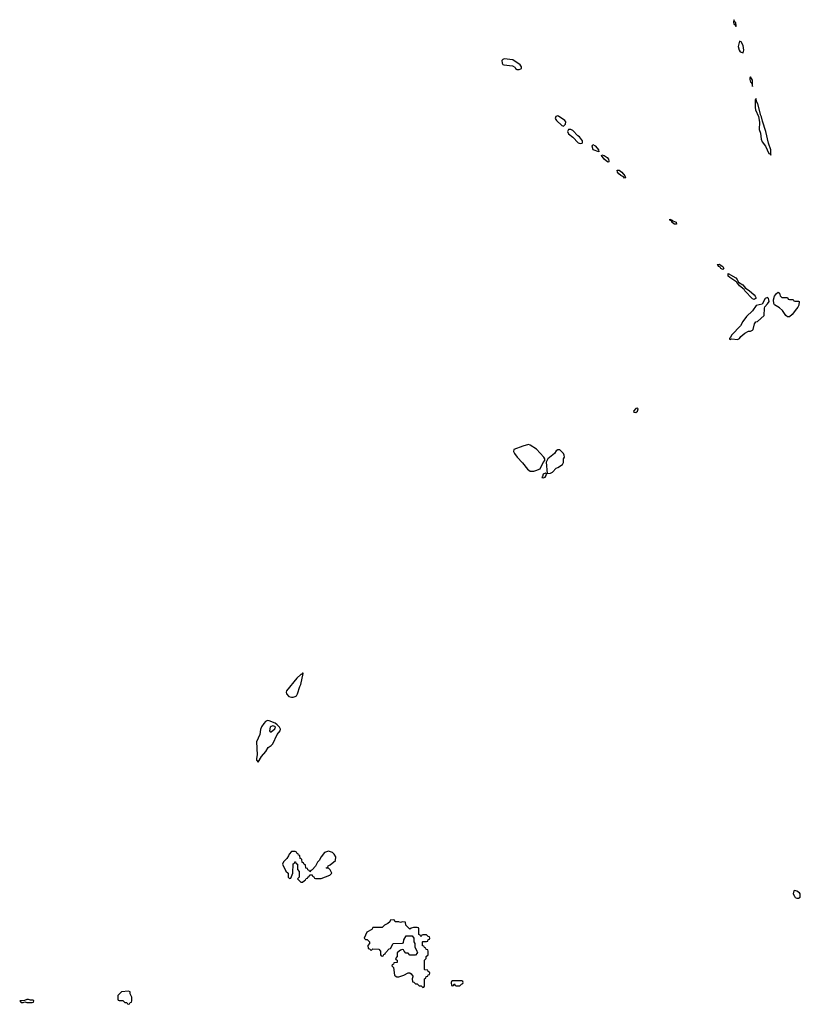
# Model space of a CAD drawing. Header units: inches. Extents: x 2769379 to 2883802, y 684208 to 828654.
# Tile 88 of 256: x 2830114 to 2838548, y 726154 to 736798. Entities that reach past the tile are written whole.
import ezdxf

# ---------------------------------------------------------------- set-up
doc = ezdxf.new("R2010")
doc.units = ezdxf.units.IN
doc.header["$MEASUREMENT"] = 0
doc.layers.add('C8732', color=7, linetype='Continuous')
doc.layers.add('C8733', color=7, linetype='Continuous')

msp = doc.modelspace()

# ---------------------------------------------------------------- linework, layer by layer
at = {"layer": 'C8732', "color": 2}
for points, elevation in [([(2833170, 729735), (2833159, 729721), (2833150, 729719), (2833110, 729681), (2832996, 729544), (2832992, 729530), (2832997, 729510), (2833023, 729483), (2833050, 729473), (2833070, 729473), (2833090, 729481), (2833103, 729490), (2833117, 729510), (2833142, 729590), (2833152, 729610), (2833178, 729730), (2833175, 729735)], 2), ([(2832790, 729221), (2832770, 729210), (2832750, 729190), (2832727, 729153), (2832716, 729124), (2832708, 729070), (2832674, 728990), (2832681, 728850), (2832671, 728810), (2832672, 728792), (2832690, 728772), (2832727, 728833), (2832772, 728888), (2832797, 728930), (2832830, 728951), (2832849, 728970), (2832896, 729070), (2832928, 729112), (2832932, 729130), (2832922, 729150), (2832897, 729177), (2832874, 729194), (2832810, 729220)], 2), ([(2832850, 729164), (2832830, 729158), (2832821, 729150), (2832812, 729112), (2832821, 729101), (2832830, 729101), (2832870, 729131), (2832876, 729150), (2832870, 729157)], 6), ([(2833450, 727809), (2833406, 727794), (2833372, 727750), (2833351, 727709), (2833332, 727690), (2833310, 727646), (2833273, 727607), (2833258, 727602), (2833250, 727586), (2833242, 727602), (2833227, 727607), (2833222, 727622), (2833207, 727627), (2833202, 727662), (2833187, 727667), (2833182, 727682), (2833167, 727687), (2833162, 727722), (2833146, 727730), (2833142, 727762), (2833127, 727767), (2833122, 727782), (2833107, 727787), (2833102, 727802), (2833090, 727806), (2833050, 727806), (2833024, 727776), (2833020, 727760), (2833002, 727730), (2832965, 727695), (2832952, 727670), (2832990, 727594), (2833014, 727570), (2833014, 727530), (2833030, 727514), (2833042, 727518), (2833066, 727570), (2833068, 727672), (2833082, 727678), (2833087, 727693), (2833093, 727693), (2833098, 727678), (2833114, 727670), (2833114, 727610), (2833134, 727590), (2833134, 727530), (2833114, 727510), (2833150, 727474), (2833170, 727474), (2833190, 727494), (2833202, 727498), (2833210, 727514), (2833222, 727518), (2833226, 727530), (2833242, 727538), (2833250, 727554), (2833273, 727553), (2833278, 727538), (2833293, 727533), (2833298, 727518), (2833310, 727514), (2833370, 727514), (2833466, 727550), (2833486, 727570), (2833470, 727606), (2833450, 727626), (2833430, 727626), (2833426, 727630), (2833442, 727638), (2833446, 727650), (2833470, 727662), (2833526, 727710), (2833528, 727750), (2833510, 727778), (2833494, 727794)], 2), ([(2838490, 727386), (2838478, 727382), (2838472, 727350), (2838484, 727324), (2838494, 727310), (2838510, 727302), (2838530, 727302), (2838547, 727313), (2838548, 727350), (2838540, 727360), (2838510, 727378)], 2), ([(2834150, 727066), (2834118, 727062), (2834113, 727047), (2834090, 727026), (2834054, 727010), (2834030, 726986), (2833930, 726986), (2833918, 726962), (2833865, 726935), (2833834, 726870), (2833850, 726854), (2833870, 726854), (2833894, 726830), (2833894, 726810), (2833874, 726790), (2833878, 726758), (2833893, 726753), (2833910, 726734), (2833930, 726754), (2833994, 726750), (2834014, 726730), (2834014, 726690), (2834018, 726678), (2834030, 726674), (2834042, 726678), (2834047, 726693), (2834062, 726698), (2834066, 726710), (2834107, 726753), (2834122, 726758), (2834150, 726812), (2834250, 726814), (2834262, 726818), (2834266, 726850), (2834290, 726894), (2834353, 726893), (2834374, 726870), (2834374, 726830), (2834382, 726810), (2834382, 726770), (2834400, 726740), (2834412, 726712), (2834410, 726706), (2834390, 726686), (2834330, 726686), (2834310, 726706), (2834287, 726707), (2834267, 726727), (2834262, 726742), (2834250, 726746), (2834230, 726738), (2834214, 726730), (2834194, 726710), (2834194, 726670), (2834174, 726650), (2834178, 726638), (2834194, 726630), (2834193, 726607), (2834158, 726602), (2834153, 726587), (2834138, 726582), (2834134, 726570), (2834152, 726552), (2834162, 726470), (2834170, 726462), (2834190, 726452), (2834210, 726452), (2834266, 726470), (2834310, 726494), (2834330, 726494), (2834344, 726484), (2834360, 726460), (2834362, 726450), (2834354, 726430), (2834358, 726398), (2834373, 726393), (2834390, 726374), (2834410, 726374), (2834430, 726354), (2834453, 726353), (2834470, 726334), (2834482, 726338), (2834486, 726350), (2834486, 726430), (2834502, 726438), (2834507, 726453), (2834522, 726458), (2834527, 726473), (2834542, 726478), (2834546, 726490), (2834542, 726502), (2834527, 726507), (2834522, 726522), (2834490, 726526), (2834486, 726530), (2834486, 726630), (2834506, 726650), (2834506, 726670), (2834526, 726690), (2834526, 726730), (2834522, 726742), (2834507, 726747), (2834502, 726762), (2834487, 726767), (2834482, 726782), (2834467, 726787), (2834466, 726830), (2834470, 726834), (2834510, 726834), (2834522, 726838), (2834527, 726853), (2834542, 726858), (2834546, 726870), (2834542, 726882), (2834527, 726887), (2834510, 726906), (2834470, 726906), (2834458, 726902), (2834453, 726887), (2834447, 726887), (2834442, 726902), (2834426, 726910), (2834426, 726970), (2834422, 726982), (2834410, 726986), (2834370, 726986), (2834344, 726976), (2834330, 726966), (2834286, 727010), (2834282, 727042), (2834250, 727046), (2834230, 727038), (2834210, 727046), (2834170, 727046), (2834162, 727062)], 2), ([(2834890, 726406), (2834790, 726406), (2834778, 726402), (2834774, 726390), (2834778, 726358), (2834790, 726354), (2834802, 726358), (2834810, 726374), (2834818, 726358), (2834830, 726354), (2834870, 726354), (2834887, 726373), (2834902, 726378), (2834906, 726390), (2834902, 726402)], 2), ([(2831290, 726295), (2831214, 726290), (2831174, 726250), (2831174, 726210), (2831178, 726198), (2831190, 726194), (2831230, 726194), (2831250, 726174), (2831273, 726173), (2831278, 726158), (2831290, 726154), (2831302, 726158), (2831307, 726173), (2831322, 726178), (2831326, 726190), (2831326, 726230), (2831309, 726269), (2831308, 726290)], 2), ([(2830210, 726206), (2830190, 726206), (2830165, 726195), (2830114, 726190), (2830130, 726174), (2830150, 726174), (2830170, 726182), (2830190, 726174), (2830250, 726174), (2830262, 726178), (2830266, 726190), (2830258, 726198), (2830230, 726198)], 2)]:
    msp.add_lwpolyline(points, close=True, dxfattribs=dict(at, elevation=elevation))
at = {"layer": 'C8733', "color": 2}
for points, elevation in [([(2837830, 736798), (2837826, 736770), (2837830, 736754), (2837844, 736744), (2837850, 736725), (2837854, 736730), (2837850, 736766), (2837846, 736766)], 2), ([(2837890, 736566), (2837876, 736510), (2837886, 736470), (2837898, 736450), (2837930, 736438), (2837937, 736470), (2837930, 736518), (2837910, 736558)], 2), ([(2835350, 736376), (2835333, 736367), (2835324, 736356), (2835327, 736327), (2835335, 736315), (2835345, 736310), (2835439, 736299), (2835463, 736283), (2835471, 736270), (2835490, 736261), (2835510, 736259), (2835530, 736265), (2835535, 736270), (2835535, 736290), (2835522, 736310), (2835443, 736363)], 2), ([(2838010, 736182), (2838003, 736170), (2838001, 736150), (2838010, 736122), (2838018, 736118), (2838025, 736105), (2838030, 736074), (2838030, 736146)], 2), ([(2838070, 735946), (2838062, 735930), (2838061, 735850), (2838065, 735825), (2838096, 735750), (2838107, 735690), (2838105, 735610), (2838118, 735570), (2838125, 735505), (2838137, 735477), (2838171, 735431), (2838208, 735350), (2838225, 735345), (2838230, 735334), (2838229, 735390), (2838204, 735464), (2838176, 735590), (2838141, 735701), (2838130, 735748), (2838121, 735761), (2838090, 735888), (2838075, 735915)], 2), ([(2835930, 735758), (2835907, 735753), (2835900, 735730), (2835914, 735710), (2835970, 735655), (2835990, 735648), (2836011, 735669), (2836013, 735693), (2836003, 735710), (2835936, 735756)], 2), ([(2836070, 735611), (2836044, 735610), (2836032, 735590), (2836045, 735565), (2836090, 735528), (2836148, 735468), (2836170, 735458), (2836190, 735465), (2836194, 735470), (2836194, 735490), (2836161, 735530), (2836143, 735543), (2836090, 735599)], 2), ([(2836370, 735369), (2836310, 735390), (2836298, 735430), (2836308, 735450), (2836330, 735436), (2836355, 735410), (2836367, 735390)], -2), ([(2836470, 735259), (2836428, 735290), (2836401, 735330), (2836404, 735336), (2836430, 735330), (2836461, 735310), (2836475, 735290), (2836481, 735270), (2836479, 735261)], -2), ([(2836650, 735085), (2836639, 735099), (2836610, 735113), (2836589, 735130), (2836573, 735150), (2836570, 735170), (2836591, 735171), (2836621, 735150), (2836651, 735110), (2836658, 735090)], -2), ([(2837162, 734622), (2837170, 734625), (2837206, 734610), (2837210, 734589), (2837190, 734586), (2837181, 734590), (2837159, 734610), (2837159, 734619), (2837138, 734630), (2837140, 734640), (2837162, 734630)], -2), ([(2837710, 734099), (2837690, 734110), (2837682, 734122), (2837667, 734130), (2837662, 734142), (2837650, 734152), (2837670, 734156), (2837710, 734130), (2837721, 734110)], -2), ([(2838050, 733773), (2838030, 733779), (2837950, 733867), (2837942, 733882), (2837890, 733921), (2837861, 733961), (2837786, 734010), (2837770, 734026), (2837767, 734053), (2837770, 734054), (2837850, 734007), (2837867, 733990), (2837882, 733962), (2837926, 733930), (2837957, 733897), (2837997, 733870), (2838050, 733822), (2838062, 733810), (2838070, 733789)], -2), ([(2838350, 733794), (2838410, 733794), (2838418, 733778), (2838430, 733774), (2838470, 733774), (2838478, 733758), (2838490, 733754), (2838530, 733754), (2838534, 733750), (2838533, 733713), (2838522, 733690), (2838506, 733674), (2838461, 733610), (2838430, 733586), (2838410, 733587), (2838390, 733601), (2838355, 733655), (2838323, 733683), (2838270, 733714), (2838261, 733730), (2838260, 733770), (2838268, 733810), (2838290, 733839), (2838310, 733851), (2838322, 733842), (2838330, 733814)], -2), ([(2838194, 733794), (2838170, 733785), (2838137, 733723), (2838070, 733710), (2838030, 733650), (2837966, 733590), (2837926, 733534), (2837902, 733490), (2837808, 733390), (2837795, 733365), (2837782, 733350), (2837784, 733344), (2837790, 733342), (2837810, 733347), (2837870, 733342), (2837890, 733351), (2837907, 733373), (2837950, 733410), (2837990, 733431), (2838010, 733431), (2838030, 733441), (2838037, 733450), (2838053, 733510), (2838069, 733530), (2838084, 733536), (2838158, 733602), (2838160, 733680), (2838166, 733694), (2838195, 733725), (2838210, 733750), (2838209, 733770), (2838204, 733784)], 2), ([(2836790, 732598), (2836770, 732594), (2836745, 732565), (2836750, 732554), (2836770, 732552), (2836790, 732565), (2836795, 732590)], 2), ([(2835610, 732206), (2835550, 732189), (2835452, 732150), (2835451, 732130), (2835459, 732110), (2835490, 732067), (2835548, 732008), (2835600, 731940), (2835630, 731918), (2835670, 731916), (2835690, 731924), (2835736, 731944), (2835770, 732011), (2835789, 732031), (2835789, 732050), (2835777, 732070), (2835696, 732156), (2835630, 732199)], 2), ([(2835950, 732149), (2835930, 732149), (2835910, 732138), (2835891, 732109), (2835822, 732050), (2835804, 732016), (2835813, 731893), (2835850, 731895), (2835870, 731907), (2835909, 731951), (2835930, 731958), (2835978, 731990), (2835988, 732010), (2835988, 732050), (2835999, 732070), (2835997, 732090), (2835989, 732110)], 2), ([(2835796, 731896), (2835770, 731886), (2835762, 731858), (2835754, 731850), (2835770, 731845), (2835790, 731852), (2835802, 731870), (2835806, 731890)], 2)]:
    msp.add_lwpolyline(points, close=True, dxfattribs=dict(at, elevation=elevation))

doc.saveas('drawing.dxf')
